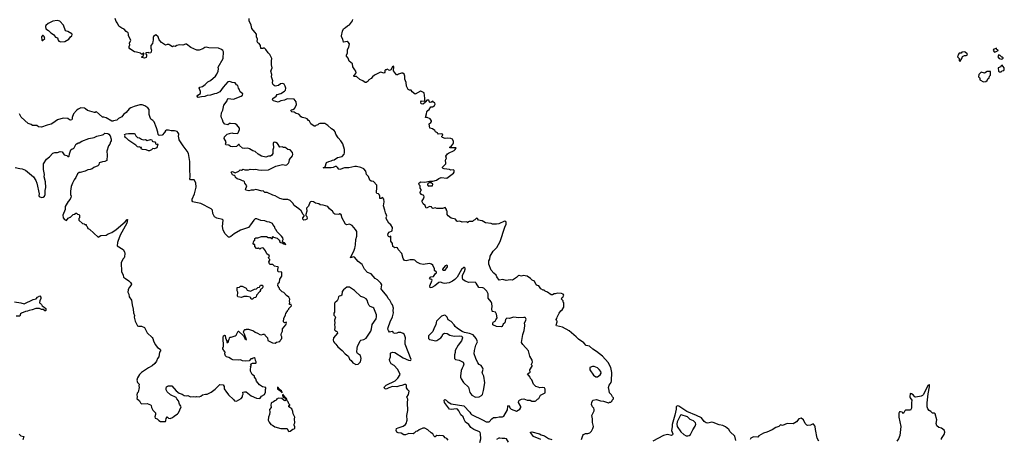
# Model space of a CAD drawing. Extents: x 2293139 to 2515392, y 824115 to 1006937.
# Tile 169 of 256: x 2413494 to 2430720, y 915818 to 923167. Entities that reach past the tile are written whole.
import ezdxf

# ---------------------------------------------------------------- set-up
doc = ezdxf.new("R2010")
doc.units = 0

msp = doc.modelspace()

# ---------------------------------------------------------------- linework, layer by layer
at = {"layer": '0CON10XD'}
for points in [[(2414215, 922776), (2414285, 922782), (2414356, 922824), (2414384, 922866), (2414408, 922885), (2414412, 922905), (2414406, 922916), (2414335, 922960), (2414295, 922972), (2414258, 923068), (2414199, 923139), (2414147, 923153), (2414075, 923141), (2413995, 923101), (2413953, 923065), (2413943, 923045), (2413952, 923005), (2413999, 922979), (2414037, 922937), (2414085, 922908), (2414123, 922863), (2414155, 922848), (2414166, 922806), (2414181, 922791), (2414215, 922776)], [(2418066, 920624), (2418095, 920629), (2418145, 920620), (2418165, 920622), (2418197, 920655), (2418208, 920675), (2418212, 920718), (2418266, 920784), (2418273, 920805), (2418265, 920838), (2418225, 920888), (2418185, 920892), (2418158, 920918), (2418136, 920926), (2418108, 920928), (2418085, 920938), (2418045, 920932), (2418005, 920998), (2417975, 921017), (2417945, 921020), (2417933, 921015), (2417927, 920997), (2417937, 920925), (2417922, 920888), (2417921, 920825), (2417903, 920795), (2417884, 920776), (2417845, 920774), (2417802, 920758), (2417725, 920774), (2417665, 920810), (2417615, 920858), (2417575, 920870), (2417517, 920907), (2417485, 920918), (2417425, 920910), (2417394, 920914), (2417340, 920965), (2417335, 920980), (2417322, 920978), (2417285, 920948), (2417225, 920942), (2417183, 920943), (2417152, 920972), (2417103, 920973), (2417097, 920985), (2417107, 921025), (2417073, 921085), (2417078, 921115), (2417126, 921164), (2417205, 921183), (2417222, 921182), (2417304, 921176), (2417318, 921185), (2417342, 921245), (2417339, 921265), (2417292, 921325), (2417265, 921342), (2417180, 921350), (2417164, 921346), (2417135, 921327), (2417085, 921338), (2417052, 921372), (2417040, 921415), (2417024, 921445), (2417019, 921475), (2417022, 921535), (2417046, 921584), (2417068, 921672), (2417122, 921745), (2417128, 921772), (2417140, 921785), (2417235, 921776), (2417367, 921825), (2417394, 921845), (2417398, 921868), (2417353, 921905), (2417335, 921950), (2417322, 921965), (2417310, 922015), (2417290, 922025), (2417265, 922058), (2417214, 922064), (2417172, 922082), (2417135, 922078), (2417052, 921985), (2416995, 921902), (2416935, 921873), (2416905, 921869), (2416835, 921844), (2416774, 921836), (2416735, 921822), (2416675, 921813), (2416615, 921806), (2416605, 921810), (2416600, 921825), (2416608, 921842), (2416657, 921875), (2416657, 921907), (2416632, 921965), (2416646, 921984), (2416691, 921999), (2416741, 922029), (2416785, 922078), (2416835, 922102), (2416917, 922175), (2416946, 922214), (2416969, 922265), (2416972, 922305), (2416968, 922335), (2417052, 922485), (2417058, 922605), (2417048, 922625), (2417026, 922646), (2416975, 922667), (2416805, 922671), (2416755, 922683), (2416735, 922682), (2416696, 922654), (2416637, 922633), (2416595, 922631), (2416488, 922678), (2416414, 922736), (2416394, 922736), (2416351, 922719), (2416285, 922724), (2416245, 922713), (2416215, 922698), (2416185, 922700), (2416165, 922692), (2416123, 922723), (2416105, 922732), (2416075, 922732), (2416045, 922722), (2415975, 922766), (2415937, 922815), (2415916, 922865), (2415875, 922900), (2415837, 922873), (2415828, 922855), (2415832, 922805), (2415824, 922786), (2415819, 922751), (2415790, 922715), (2415788, 922668), (2415802, 922635), (2415788, 922585), (2415755, 922580), (2415745, 922590), (2415702, 922588), (2415700, 922565), (2415710, 922555), (2415712, 922535), (2415706, 922504), (2415675, 922492), (2415630, 922505), (2415632, 922518), (2415658, 922542), (2415660, 922555), (2415670, 922565), (2415658, 922578), (2415652, 922578), (2415638, 922562), (2415625, 922560), (2415605, 922580), (2415535, 922600), (2415505, 922602), (2415424, 922654), (2415411, 922675), (2415410, 922695), (2415420, 922725), (2415418, 922755), (2415438, 922805), (2415398, 922885), (2415400, 922915), (2415394, 922934), (2415355, 922962), (2415323, 923003), (2415279, 923019), (2415228, 923055), (2415207, 923107), (2415183, 923133), (2415167, 923187)], [(2418979, 920579), (2418945, 920570), (2418802, 920572), (2418838, 920592), (2418864, 920665), (2418905, 920685), (2418945, 920693), (2418965, 920705), (2418995, 920713), (2419055, 920754), (2419135, 920773), (2419168, 920812), (2419178, 920835), (2419176, 920896), (2419145, 920990), (2419110, 921045), (2419067, 921095), (2419025, 921162), (2419012, 921202), (2418997, 921225), (2418947, 921255), (2418885, 921312), (2418835, 921346), (2418745, 921351), (2418726, 921344), (2418708, 921325), (2418676, 921314), (2418665, 921300), (2418645, 921300), (2418590, 921340), (2418565, 921390), (2418545, 921402), (2418525, 921428), (2418495, 921442), (2418435, 921453), (2418416, 921466), (2418375, 921513), (2418330, 921525), (2418295, 921547), (2418255, 921552), (2418242, 921562), (2418240, 921575), (2418250, 921585), (2418275, 921592), (2418300, 921610), (2418338, 921675), (2418329, 921729), (2418295, 921773), (2418175, 921782), (2418125, 921757), (2418065, 921746), (2418015, 921723), (2417935, 921747), (2417917, 921765), (2417925, 921787), (2417980, 921830), (2417997, 921855), (2418065, 921874), (2418126, 921914), (2418146, 921934), (2418153, 921965), (2418140, 922005), (2418120, 922035), (2418095, 922050), (2418058, 922042), (2418020, 922015), (2417965, 922003), (2417945, 922012), (2417923, 922035), (2417918, 922065), (2417922, 922095), (2417900, 922165), (2417904, 922204), (2417889, 922265), (2417909, 922325), (2417899, 922375), (2417899, 922445), (2417906, 922486), (2417868, 922558), (2417842, 922585), (2417802, 922645), (2417775, 922670), (2417755, 922670), (2417747, 922663), (2417715, 922662), (2417707, 922715), (2417685, 922748), (2417661, 922761), (2417648, 922785), (2417652, 922825), (2417637, 922867), (2417637, 922915), (2417607, 922945), (2417558, 923015), (2417542, 923072), (2417507, 923145), (2417509, 923185)], [(2423271, 917571), (2423230, 917615), (2423105, 917720), (2422990, 917780), (2422888, 917808), (2422882, 917815), (2422900, 917875), (2422900, 917885), (2422885, 917900), (2422882, 917915), (2422892, 917935), (2422895, 917960), (2422931, 918029), (2422960, 918070), (2422985, 918087), (2423014, 918135), (2423016, 918206), (2423005, 918220), (2423000, 918245), (2422972, 918275), (2422978, 918295), (2422995, 918307), (2423010, 918330), (2423013, 918345), (2423005, 918358), (2422975, 918372), (2422905, 918380), (2422865, 918368), (2422845, 918368), (2422815, 918350), (2422795, 918347), (2422730, 918395), (2422685, 918412), (2422668, 918428), (2422655, 918430), (2422614, 918454), (2422576, 918506), (2422545, 918513), (2422532, 918522), (2422498, 918588), (2422458, 918605), (2422433, 918633), (2422372, 918675), (2422305, 918689), (2422275, 918673), (2422235, 918688), (2422225, 918690), (2422186, 918654), (2422115, 918606), (2422075, 918610), (2422005, 918597), (2421945, 918614), (2421880, 918605), (2421840, 918665), (2421830, 918695), (2421790, 918730), (2421745, 918783), (2421703, 918885), (2421702, 918945), (2421719, 918975), (2421724, 919026), (2421778, 919112), (2421842, 919175), (2421903, 919285), (2421981, 919535), (2422006, 919585), (2422007, 919615), (2422000, 919635), (2421975, 919638), (2421875, 919593), (2421835, 919587), (2421765, 919588), (2421745, 919598), (2421645, 919608), (2421585, 919642), (2421552, 919648), (2421520, 919655), (2421503, 919683), (2421485, 919688), (2421458, 919662), (2421431, 919649), (2421415, 919630), (2421355, 919632), (2421343, 919627), (2421335, 919612), (2421315, 919628), (2421237, 919623), (2421195, 919640), (2421155, 919632), (2421141, 919641), (2421121, 919671), (2421045, 919693), (2420990, 919730), (2420972, 919755), (2420970, 919815), (2420963, 919823), (2420960, 919845), (2420937, 919877), (2420889, 919861), (2420795, 919861), (2420765, 919872), (2420725, 919863), (2420705, 919870), (2420697, 919887), (2420665, 919893), (2420625, 919870), (2420605, 919868), (2420598, 919875), (2420588, 919915), (2420551, 919941), (2420533, 919975), (2420537, 919995), (2420561, 920029), (2420573, 920065), (2420566, 920086), (2420524, 920104), (2420502, 920135), (2420508, 920162), (2420520, 920175), (2420520, 920195), (2420500, 920215), (2420500, 920255), (2420482, 920275), (2420478, 920295), (2420482, 920308), (2420515, 920327), (2420585, 920321), (2420662, 920338), (2420725, 920340), (2420785, 920354), (2420825, 920384), (2420870, 920405), (2420965, 920394), (2420992, 920408), (2421085, 920477), (2421096, 920495), (2421098, 920525), (2421083, 920537), (2421035, 920530), (2421012, 920542), (2420923, 920553), (2420905, 920560), (2420890, 920575), (2420890, 920585), (2420948, 920645), (2420952, 920665), (2420942, 920695), (2420948, 920722), (2420960, 920735), (2420952, 920775), (2420978, 920815), (2420995, 920830), (2421096, 920874), (2421115, 920892), (2421130, 920925), (2421022, 920925), (2421022, 920935), (2421048, 920955), (2421075, 920990), (2421082, 921008), (2421082, 921032), (2421067, 921077), (2421036, 921086), (2420975, 921092), (2420935, 921088), (2420893, 921103), (2420880, 921115), (2420880, 921125), (2420897, 921143), (2420892, 921162), (2420865, 921166), (2420815, 921160), (2420808, 921165), (2420803, 921183), (2420771, 921201), (2420758, 921225), (2420715, 921258), (2420672, 921265), (2420658, 921345), (2420690, 921365), (2420699, 921381), (2420698, 921395), (2420678, 921428), (2420625, 921452), (2420592, 921455), (2420613, 921515), (2420620, 921555), (2420634, 921576), (2420658, 921595), (2420685, 921640), (2420725, 921640), (2420730, 921645), (2420752, 921665), (2420762, 921685), (2420755, 921710), (2420735, 921720), (2420720, 921740), (2420697, 921723), (2420675, 921718), (2420663, 921725), (2420655, 921760), (2420620, 921755), (2420592, 921728), (2420590, 921715), (2420560, 921695), (2420545, 921690), (2420518, 921695), (2420514, 921726), (2420522, 921748), (2420575, 921740), (2420580, 921745), (2420582, 921795), (2420568, 921885), (2420515, 921912), (2420505, 921912), (2420415, 921862), (2420360, 921905), (2420345, 921930), (2420315, 921932), (2420290, 921945), (2420263, 922005), (2420257, 922065), (2420230, 922125), (2420232, 922175), (2420220, 922215), (2420195, 922230), (2420175, 922230), (2420120, 922215), (2420102, 922198), (2420085, 922200), (2420033, 922273), (2420032, 922295), (2420042, 922315), (2420042, 922342), (2420035, 922350), (2420015, 922342), (2419989, 922291), (2419965, 922278), (2419925, 922300), (2419915, 922290), (2419895, 922290), (2419880, 922275), (2419882, 922248), (2419868, 922232), (2419805, 922248), (2419704, 922196), (2419668, 922165), (2419646, 922134), (2419604, 922116), (2419593, 922087), (2419556, 922064), (2419540, 922065), (2419495, 922098), (2419445, 922118), (2419385, 922170), (2419345, 922170), (2419340, 922175), (2419342, 922188), (2419365, 922210), (2419378, 922235), (2419377, 922267), (2419355, 922290), (2419325, 922340), (2419318, 922395), (2419261, 922441), (2419238, 922495), (2419213, 922527), (2419214, 922546), (2419228, 922585), (2419230, 922645), (2419250, 922685), (2419262, 922745), (2419243, 922773), (2419225, 922782), (2419165, 922770), (2419160, 922775), (2419150, 922825), (2419124, 922864), (2419123, 922885), (2419143, 922965), (2419162, 923005), (2419195, 923027), (2419229, 923061), (2419262, 923075), (2419316, 923144), (2419325, 923170)], [(2413885, 922800), (2413895, 922802), (2413932, 922835), (2413925, 922870), (2413905, 922892), (2413895, 922892), (2413878, 922865), (2413880, 922805), (2413885, 922800)], [(2430555, 922598), (2430565, 922602), (2430610, 922625), (2430610, 922635), (2430590, 922645), (2430585, 922670), (2430560, 922655), (2430539, 922651), (2430528, 922635), (2430541, 922601), (2430555, 922598)], [(2429945, 922438), (2429978, 922485), (2429987, 922523), (2430025, 922537), (2430055, 922537), (2430078, 922552), (2430069, 922569), (2430035, 922598), (2430025, 922602), (2429975, 922600), (2429965, 922582), (2429932, 922578), (2429920, 922565), (2429904, 922514), (2429930, 922485), (2429930, 922445), (2429945, 922438)], [(2430675, 922478), (2430685, 922482), (2430698, 922492), (2430698, 922498), (2430685, 922510), (2430675, 922510), (2430645, 922540), (2430625, 922550), (2430610, 922535), (2430608, 922518), (2430630, 922485), (2430675, 922478)], [(2430633, 922253), (2430665, 922253), (2430685, 922268), (2430710, 922275), (2430720, 922295), (2430720, 922325), (2430685, 922368), (2430670, 922365), (2430660, 922355), (2430658, 922342), (2430612, 922325), (2430620, 922265), (2430633, 922253)], [(2430355, 922077), (2430395, 922083), (2430418, 922102), (2430429, 922131), (2430455, 922150), (2430463, 922177), (2430480, 922195), (2430477, 922257), (2430423, 922257), (2430375, 922230), (2430315, 922248), (2430273, 922207), (2430268, 922168), (2430287, 922157), (2430292, 922145), (2430294, 922114), (2430355, 922077)], [(2416045, 916132), (2416052, 916145), (2416055, 916180), (2416075, 916210), (2416095, 916188), (2416125, 916180), (2416169, 916201), (2416194, 916226), (2416255, 916262), (2416272, 916285), (2416317, 916385), (2416315, 916400), (2416292, 916435), (2416272, 916495), (2416242, 916525), (2416229, 916549), (2416135, 916597), (2416075, 916652), (2416059, 916685), (2416059, 916715), (2416064, 916736), (2416078, 916752), (2416095, 916756), (2416154, 916754), (2416232, 916665), (2416284, 916624), (2416335, 916608), (2416374, 916584), (2416405, 916578), (2416435, 916583), (2416485, 916563), (2416535, 916570), (2416575, 916563), (2416585, 916568), (2416634, 916564), (2416662, 916575), (2416690, 916595), (2416745, 916610), (2416775, 916610), (2416845, 916642), (2416915, 916698), (2416995, 916778), (2417055, 916770), (2417070, 916745), (2417072, 916705), (2417110, 916645), (2417138, 916615), (2417148, 916595), (2417232, 916515), (2417250, 916495), (2417285, 916488), (2417370, 916535), (2417390, 916565), (2417390, 916585), (2417402, 916608), (2417400, 916645), (2417425, 916652), (2417455, 916648), (2417545, 916582), (2417635, 916538), (2417687, 916533), (2417700, 916540), (2417725, 916572), (2417777, 916603), (2417792, 916645), (2417792, 916695), (2417800, 916705), (2417800, 916725), (2417745, 916738), (2417688, 916775), (2417640, 916835), (2417625, 916880), (2417602, 916905), (2417600, 916925), (2417560, 916955), (2417535, 917010), (2417532, 917055), (2417538, 917075), (2417532, 917085), (2417548, 917115), (2417540, 917125), (2417542, 917138), (2417568, 917152), (2417625, 917150), (2417632, 917158), (2417632, 917175), (2417617, 917197), (2417613, 917235), (2417595, 917243), (2417578, 917242), (2417562, 917228), (2417540, 917225), (2417507, 917193), (2417445, 917188), (2417395, 917193), (2417355, 917208), (2417325, 917202), (2417225, 917213), (2417202, 917222), (2417155, 917252), (2417115, 917262), (2417095, 917282), (2417083, 917317), (2417087, 917347), (2417063, 917373), (2417062, 917385), (2417050, 917405), (2417050, 917425), (2417062, 917435), (2417054, 917605), (2417060, 917630), (2417075, 917640), (2417090, 917635), (2417093, 917593), (2417120, 917535), (2417120, 917515), (2417127, 917513), (2417147, 917523), (2417148, 917552), (2417157, 917563), (2417162, 917598), (2417172, 917608), (2417195, 917608), (2417265, 917628), (2417279, 917641), (2417315, 917710), (2417325, 917712), (2417408, 917628), (2417434, 917585), (2417465, 917560), (2417428, 917658), (2417407, 917695), (2417422, 917728), (2417435, 917740), (2417457, 917743), (2417465, 917750), (2417495, 917750), (2417585, 917718), (2417612, 917692), (2417655, 917680), (2417695, 917652), (2417725, 917648), (2417755, 917658), (2417777, 917657), (2417790, 917635), (2417830, 917595), (2417835, 917550), (2417915, 917510), (2417965, 917500), (2417985, 917520), (2418045, 917530), (2418052, 917548), (2418070, 917565), (2418070, 917575), (2418080, 917585), (2418080, 917615), (2418070, 917635), (2418070, 917655), (2418072, 917675), (2418092, 917715), (2418090, 917755), (2418150, 917825), (2418160, 917855), (2418155, 917870), (2418125, 917860), (2418110, 917875), (2418113, 917937), (2418147, 917993), (2418150, 918025), (2418160, 918035), (2418162, 918048), (2418180, 918065), (2418180, 918075), (2418200, 918095), (2418202, 918108), (2418250, 918155), (2418245, 918180), (2418212, 918182), (2418212, 918205), (2418220, 918215), (2418212, 918235), (2418218, 918275), (2418205, 918310), (2418160, 918335), (2418115, 918390), (2418085, 918400), (2418062, 918422), (2418040, 918445), (2418040, 918465), (2418020, 918485), (2418020, 918495), (2418010, 918505), (2418018, 918552), (2418037, 918573), (2418048, 918622), (2418080, 918675), (2418078, 918748), (2418022, 918752), (2418012, 918765), (2418012, 918805), (2418020, 918825), (2418007, 918837), (2417952, 918852), (2417925, 918880), (2417875, 918880), (2417865, 918890), (2417852, 918925), (2417870, 918955), (2417870, 918965), (2417852, 918982), (2417850, 918995), (2417867, 919017), (2417860, 919035), (2417820, 919065), (2417795, 919120), (2417760, 919165), (2417735, 919170), (2417705, 919160), (2417695, 919150), (2417675, 919170), (2417665, 919160), (2417635, 919160), (2417610, 919195), (2417608, 919228), (2417592, 919232), (2417580, 919245), (2417590, 919295), (2417610, 919305), (2417610, 919335), (2417625, 919348), (2417662, 919348), (2417725, 919368), (2417815, 919368), (2417843, 919353), (2417885, 919350), (2417903, 919333), (2417915, 919332), (2417920, 919335), (2417920, 919365), (2417925, 919370), (2417935, 919360), (2417999, 919339), (2418025, 919310), (2418040, 919305), (2418040, 919285), (2418060, 919265), (2418085, 919260), (2418115, 919240), (2418148, 919232), (2418125, 919260), (2418112, 919262), (2418092, 919282), (2418090, 919295), (2418102, 919315), (2418096, 919346), (2418075, 919377), (2417992, 919455), (2417982, 919485), (2417962, 919505), (2417950, 919545), (2417922, 919582), (2417915, 919600), (2417865, 919621), (2417825, 919626), (2417783, 919643), (2417715, 919650), (2417645, 919679), (2417615, 919679), (2417588, 919655), (2417535, 919573), (2417495, 919528), (2417355, 919480), (2417245, 919414), (2417191, 919369), (2417165, 919359), (2417149, 919359), (2417091, 919415), (2417052, 919482), (2417045, 919545), (2417053, 919653), (2417045, 919670), (2416943, 919693), (2416904, 919715), (2416873, 919775), (2416865, 919830), (2416845, 919856), (2416665, 919946), (2416545, 919971), (2416525, 919978), (2416511, 919995), (2416514, 920025), (2416550, 920115), (2416584, 920235), (2416575, 920310), (2416545, 920362), (2416485, 920364), (2416471, 920381), (2416477, 920417), (2416469, 920555), (2416470, 920685), (2416446, 920824), (2416426, 920865), (2416354, 920955), (2416282, 921065), (2416280, 921105), (2416270, 921115), (2416278, 921165), (2416268, 921188), (2416247, 921207), (2416203, 921223), (2416145, 921220), (2416095, 921231), (2416065, 921231), (2416045, 921220), (2416029, 921191), (2415985, 921142), (2415935, 921137), (2415919, 921155), (2415913, 921195), (2415888, 921275), (2415845, 921376), (2415825, 921404), (2415791, 921425), (2415776, 921456), (2415759, 921505), (2415761, 921575), (2415757, 921595), (2415734, 921624), (2415685, 921660), (2415635, 921676), (2415595, 921674), (2415495, 921649), (2415438, 921625), (2415407, 921603), (2415356, 921544), (2415311, 921509), (2415280, 921465), (2415224, 921436), (2415192, 921408), (2415133, 921397), (2415125, 921390), (2415105, 921392), (2415005, 921448), (2414965, 921460), (2414945, 921460), (2414835, 921558), (2414815, 921540), (2414805, 921540), (2414680, 921575), (2414646, 921606), (2414626, 921616), (2414565, 921623), (2414519, 921601), (2414488, 921575), (2414438, 921515), (2414412, 921455), (2414412, 921425), (2414405, 921412), (2414385, 921408), (2414363, 921413), (2414335, 921438), (2414255, 921443), (2414155, 921411), (2414072, 921355), (2414045, 921337), (2413975, 921322), (2413875, 921284), (2413825, 921288), (2413792, 921312), (2413720, 921315), (2413695, 921330), (2413645, 921347), (2413520, 921460), (2413488, 921515)], [(2414015, 920762), (2414073, 920827), (2414108, 920842), (2414155, 920842), (2414205, 920858), (2414235, 920850), (2414275, 920800), (2414317, 920787), (2414335, 920770), (2414355, 920770), (2414360, 920775), (2414363, 920817), (2414390, 920885), (2414413, 920907), (2414435, 920910), (2414448, 920922), (2414475, 920980), (2414485, 920990), (2414495, 920990), (2414515, 921010), (2414535, 921012), (2414580, 921040), (2414705, 921088), (2414795, 921104), (2414845, 921124), (2414942, 921148), (2414958, 921155), (2414985, 921182), (2415036, 921176), (2415055, 921161), (2415075, 921133), (2415094, 921075), (2415096, 921045), (2415083, 921025), (2415074, 920986), (2415047, 920955), (2415017, 920865), (2415027, 920795), (2415017, 920703), (2414985, 920682), (2414945, 920680), (2414885, 920660), (2414877, 920623), (2414860, 920605), (2414793, 920577), (2414765, 920552), (2414727, 920543), (2414684, 920536), (2414640, 920515), (2414555, 920488), (2414535, 920490), (2414503, 920467), (2414477, 920405), (2414447, 920365), (2414416, 920305), (2414393, 920245), (2414384, 920165), (2414384, 920105), (2414393, 920075), (2414390, 920055), (2414378, 920025), (2414342, 919985), (2414292, 919895), (2414288, 919845), (2414248, 919745), (2414252, 919695), (2414280, 919665), (2414315, 919650), (2414342, 919688), (2414375, 919710), (2414385, 919710), (2414432, 919758), (2414455, 919760), (2414475, 919780), (2414488, 919778), (2414505, 919760), (2414528, 919758), (2414540, 919745), (2414540, 919695), (2414530, 919685), (2414530, 919655), (2414595, 919600), (2414625, 919590), (2414635, 919580), (2414655, 919580), (2414660, 919565), (2414677, 919547), (2414685, 919508), (2414716, 919496), (2414865, 919358), (2414914, 919386), (2415005, 919392), (2415045, 919418), (2415105, 919438), (2415184, 919495), (2415342, 919628), (2415375, 919670), (2415380, 919665), (2415370, 919605), (2415254, 919396), (2415211, 919285), (2415204, 919265), (2415202, 919205), (2415303, 919143), (2415329, 919099), (2415333, 919075), (2415329, 919011), (2415323, 918997), (2415298, 918975), (2415272, 918908), (2415278, 918755), (2415303, 918695), (2415308, 918655), (2415346, 918636), (2415402, 918595), (2415432, 918565), (2415448, 918535), (2415442, 918515), (2415410, 918475), (2415392, 918438), (2415386, 918396), (2415405, 918360), (2415412, 918312), (2415450, 918255), (2415460, 918175), (2415480, 918095), (2415483, 918035), (2415501, 917985), (2415499, 917955), (2415517, 917885), (2415557, 917807), (2415575, 917800), (2415625, 917800), (2415678, 917775), (2415725, 917682), (2415814, 917604), (2415826, 917586), (2415833, 917545), (2415865, 917478), (2415908, 917428), (2415952, 917395), (2415958, 917385), (2415960, 917365), (2415943, 917345), (2415926, 917265), (2415903, 917235), (2415888, 917185), (2415858, 917145), (2415814, 917106), (2415745, 917073), (2415624, 916986), (2415593, 916955), (2415558, 916895), (2415542, 916855), (2415558, 916815), (2415582, 916785), (2415578, 916755), (2415587, 916725), (2415566, 916644), (2415552, 916625), (2415542, 916595), (2415548, 916565), (2415542, 916532), (2415592, 916495), (2415610, 916455), (2415625, 916440), (2415726, 916446), (2415780, 916425), (2415795, 916410), (2415803, 916373), (2415825, 916330), (2415870, 916285), (2415872, 916255), (2415858, 916215), (2415865, 916190), (2415897, 916177), (2415930, 916145), (2415958, 916128), (2416005, 916132), (2416035, 916128), (2416045, 916132)], [(2415745, 920868), (2415705, 920888), (2415645, 920892), (2415620, 920905), (2415628, 920928), (2415605, 920930), (2415585, 920940), (2415575, 920932), (2415555, 920942), (2415529, 920969), (2415405, 921050), (2415365, 921092), (2415340, 921105), (2415332, 921115), (2415338, 921135), (2415330, 921155), (2415355, 921168), (2415395, 921176), (2415495, 921173), (2415508, 921165), (2415524, 921134), (2415554, 921104), (2415590, 921095), (2415623, 921073), (2415655, 921062), (2415695, 921068), (2415725, 921050), (2415785, 921068), (2415805, 921060), (2415812, 921042), (2415823, 921033), (2415860, 921025), (2415872, 921012), (2415870, 920995), (2415880, 920985), (2415888, 920982), (2415895, 920990), (2415910, 920985), (2415895, 920920), (2415855, 920903), (2415825, 920908), (2415800, 920885), (2415765, 920872), (2415745, 920868)], [(2413415, 920580), (2413495, 920558), (2413535, 920552), (2413595, 920530), (2413733, 920415), (2413775, 920348), (2413793, 920305), (2413837, 920115), (2413829, 920085), (2413833, 920073), (2413875, 920054), (2413905, 920057), (2413926, 920075), (2413940, 920105), (2413938, 920175), (2413951, 920225), (2413946, 920325), (2413924, 920414), (2413926, 920455), (2413909, 920545), (2413913, 920645), (2413962, 920725), (2414015, 920762)], [(2420991, 915801), (2420965, 915830), (2420936, 915846), (2420916, 915876), (2420902, 915882), (2420845, 915886), (2420815, 915881), (2420794, 915886), (2420765, 915863), (2420755, 915862), (2420739, 915879), (2420724, 915914), (2420693, 915933), (2420635, 915983), (2420585, 916014), (2420545, 916011), (2420485, 915987), (2420455, 915964), (2420422, 915955), (2420396, 915924), (2420376, 915914), (2420305, 915922), (2420246, 915894), (2420215, 915899), (2420167, 915927), (2420115, 915932), (2420094, 915945), (2420081, 915975), (2420088, 916005), (2420118, 916022), (2420205, 916048), (2420244, 916075), (2420256, 916096), (2420271, 916155), (2420270, 916235), (2420286, 916325), (2420280, 916455), (2420283, 916523), (2420270, 916555), (2420298, 916605), (2420309, 916659), (2420282, 916685), (2420262, 916722), (2420260, 916765), (2420246, 916776), (2420225, 916776), (2420181, 916759), (2420145, 916756), (2420095, 916737), (2420015, 916742), (2419950, 916720), (2419905, 916696), (2419890, 916700), (2419872, 916722), (2419876, 916735), (2419905, 916766), (2420062, 916845), (2420112, 916888), (2420148, 916955), (2420141, 916981), (2420106, 917045), (2420045, 917110), (2419995, 917138), (2419970, 917185), (2419966, 917214), (2419983, 917263), (2419983, 917325), (2419990, 917335), (2420025, 917346), (2420055, 917339), (2420205, 917244), (2420295, 917204), (2420325, 917200), (2420340, 917205), (2420342, 917215), (2420240, 917485), (2420237, 917523), (2420244, 917596), (2420235, 917632), (2420220, 917660), (2420205, 917674), (2420165, 917690), (2420115, 917688), (2420095, 917678), (2420055, 917672), (2420035, 917680), (2420028, 917695), (2420009, 917709), (2419965, 917692), (2419944, 917725), (2419936, 917745), (2419939, 917775), (2419976, 917875), (2420019, 917965), (2420033, 918035), (2420030, 918075), (2420036, 918115), (2420017, 918175), (2419999, 918195), (2419969, 918255), (2419941, 918285), (2419926, 918326), (2419830, 918435), (2419821, 918455), (2419827, 918525), (2419810, 918555), (2419755, 918610), (2419714, 918634), (2419645, 918719), (2419580, 918740), (2419529, 918799), (2419485, 918882), (2419415, 918933), (2419350, 919010), (2419335, 919016), (2419284, 918995), (2419285, 919015), (2419342, 919115), (2419360, 919165), (2419362, 919188), (2419371, 919225), (2419376, 919315), (2419391, 919375), (2419392, 919455), (2419370, 919495), (2419312, 919565), (2419265, 919588), (2419215, 919576), (2419192, 919585), (2419132, 919705), (2419127, 919745), (2419115, 919762), (2419095, 919768), (2419075, 919758), (2419005, 919760), (2418988, 919775), (2418968, 919815), (2418915, 919852), (2418884, 919894), (2418805, 919920), (2418750, 919925), (2418725, 919940), (2418670, 919955), (2418635, 919978), (2418608, 919982), (2418583, 919977), (2418572, 919968), (2418545, 919900), (2418513, 919867), (2418520, 919815), (2418502, 919755), (2418502, 919735), (2418515, 919720), (2418522, 919685), (2418515, 919672), (2418497, 919663), (2418465, 919658), (2418450, 919675), (2418450, 919695), (2418470, 919725), (2418470, 919735), (2418452, 919755), (2418418, 919818), (2418377, 919857), (2418298, 919915), (2418272, 919955), (2418225, 920000), (2418185, 920016), (2418112, 920018), (2418045, 920034), (2417965, 920084), (2417925, 920091), (2417825, 920142), (2417785, 920142), (2417755, 920167), (2417734, 920164), (2417625, 920192), (2417583, 920183), (2417545, 920182), (2417505, 920167), (2417449, 920179), (2417444, 920195), (2417466, 920255), (2417433, 920305), (2417426, 920326), (2417415, 920338), (2417390, 920345), (2417360, 920365), (2417299, 920379), (2417272, 920405), (2417265, 920427), (2417245, 920440), (2417215, 920447), (2417196, 920495), (2417198, 920505), (2417215, 920508), (2417265, 920484), (2417326, 920514), (2417350, 920535), (2417375, 920532), (2417405, 920547), (2417435, 920540), (2417495, 920540), (2417525, 920548), (2417585, 920544), (2417625, 920549), (2417675, 920536), (2417725, 920534), (2417845, 920540), (2417975, 920600), (2418066, 920624)], [(2421544, 915765), (2421564, 915826), (2421558, 915915), (2421551, 915935), (2421537, 915947), (2421442, 915992), (2421388, 916028), (2421354, 916075), (2421296, 916116), (2421270, 916165), (2421255, 916210), (2421213, 916245), (2421177, 916317), (2421155, 916346), (2421135, 916350), (2421045, 916338), (2421015, 916349), (2420928, 916465), (2420923, 916505), (2420932, 916518), (2420955, 916502), (2420982, 916472), (2421042, 916442), (2421265, 916407), (2421371, 916295), (2421385, 916265), (2421398, 916255), (2421605, 916154), (2421655, 916123), (2421707, 916125), (2421755, 916178), (2421785, 916198), (2421828, 916198), (2421885, 916215), (2421939, 916211), (2421965, 916223), (2422028, 916335), (2422037, 916395), (2422045, 916410), (2422055, 916402), (2422068, 916368), (2422093, 916345), (2422185, 916314), (2422246, 916344), (2422263, 916375), (2422259, 916395), (2422218, 916465), (2422226, 916494), (2422236, 916504), (2422275, 916522), (2422314, 916526), (2422375, 916503), (2422425, 916503), (2422455, 916487), (2422512, 916488), (2422525, 916492), (2422555, 916522), (2422578, 916535), (2422607, 916593), (2422690, 916635), (2422690, 916695), (2422675, 916722), (2422645, 916728), (2422595, 916717), (2422565, 916733), (2422525, 916742), (2422484, 916784), (2422455, 916862), (2422433, 916885), (2422427, 916905), (2422380, 916965), (2422409, 916981), (2422427, 916995), (2422420, 917035), (2422462, 917098), (2422462, 917112), (2422450, 917125), (2422450, 917135), (2422463, 917167), (2422462, 917205), (2422420, 917275), (2422395, 917368), (2422295, 917477), (2422276, 917516), (2422295, 917655), (2422319, 917725), (2422334, 917804), (2422334, 917825), (2422324, 917855), (2422352, 917905), (2422354, 917925), (2422346, 917946), (2422335, 917954), (2422315, 917954), (2422225, 917944), (2422135, 917957), (2422065, 917932), (2422015, 917938), (2421994, 917915), (2421980, 917860), (2421950, 917835), (2421934, 917796), (2421923, 917787), (2421835, 917796), (2421772, 917825), (2421771, 917845), (2421780, 917870), (2421810, 917890), (2421827, 917913), (2421846, 917945), (2421838, 918008), (2421817, 918045), (2421765, 918058), (2421758, 918065), (2421752, 918105), (2421759, 918145), (2421757, 918197), (2421744, 918224), (2421690, 918290), (2421690, 918365), (2421665, 918414), (2421615, 918466), (2421595, 918473), (2421525, 918476), (2421481, 918555), (2421465, 918569), (2421350, 918565), (2421289, 918589), (2421249, 918619), (2421241, 918645), (2421242, 918685), (2421246, 918705), (2421278, 918755), (2421286, 918796), (2421286, 918816), (2421279, 918829), (2421265, 918827), (2421225, 918790), (2421145, 918660), (2421105, 918618), (2421064, 918586), (2421005, 918559), (2420925, 918548), (2420905, 918552), (2420855, 918568), (2420825, 918567), (2420758, 918505), (2420705, 918476), (2420675, 918472), (2420671, 918505), (2420710, 918605), (2420705, 918616), (2420673, 918623), (2420663, 918637), (2420689, 918661), (2420735, 918672), (2420768, 918722), (2420787, 918735), (2420785, 918748), (2420750, 918775), (2420752, 918805), (2420722, 918865), (2420700, 918885), (2420666, 918896), (2420555, 918880), (2420500, 918890), (2420445, 918920), (2420406, 918956), (2420385, 918963), (2420325, 918959), (2420255, 918941), (2420229, 918949), (2420204, 918985), (2420181, 919071), (2420117, 919145), (2420105, 919172), (2420095, 919177), (2420055, 919172), (2420022, 919192), (2420018, 919245), (2419988, 919288), (2419988, 919375), (2419955, 919361), (2419935, 919395), (2419938, 919425), (2419957, 919443), (2420009, 919471), (2420018, 919525), (2419985, 919577), (2419955, 919606), (2419908, 919685), (2419907, 919703), (2419917, 919725), (2419914, 919745), (2419895, 919785), (2419885, 919830), (2419858, 919905), (2419873, 919975), (2419865, 920022), (2419845, 920048), (2419835, 920050), (2419816, 920034), (2419792, 920035), (2419792, 920075), (2419785, 920108), (2419769, 920119), (2419745, 920120), (2419737, 920137), (2419744, 920235), (2419740, 920270), (2419685, 920333), (2419645, 920340), (2419618, 920355), (2419595, 920420), (2419562, 920455), (2419552, 920515), (2419514, 920554), (2419465, 920580), (2419386, 920596), (2419355, 920596), (2419255, 920573), (2419174, 920574), (2419095, 920542), (2419075, 920551), (2419055, 920579), (2419035, 920594), (2419015, 920596), (2418979, 920579)], [(2420655, 920252), (2420665, 920260), (2420715, 920260), (2420720, 920285), (2420695, 920310), (2420653, 920307), (2420630, 920285), (2420628, 920275), (2420640, 920255), (2420655, 920252)], [(2420925, 918778), (2420935, 918783), (2420979, 918841), (2420978, 918858), (2420966, 918866), (2420935, 918857), (2420893, 918795), (2420892, 918785), (2420905, 918780), (2420925, 918778)], [(2417565, 918270), (2417552, 918272), (2417540, 918285), (2417538, 918298), (2417525, 918310), (2417475, 918320), (2417415, 918320), (2417375, 918302), (2417310, 918315), (2417302, 918325), (2417312, 918395), (2417298, 918418), (2417300, 918475), (2417337, 918483), (2417355, 918500), (2417385, 918500), (2417456, 918466), (2417475, 918430), (2417535, 918410), (2417605, 918448), (2417637, 918453), (2417663, 918477), (2417690, 918485), (2417710, 918515), (2417735, 918518), (2417748, 918505), (2417750, 918485), (2417735, 918460), (2417702, 918438), (2417708, 918425), (2417698, 918405), (2417640, 918345), (2417630, 918315), (2417617, 918303), (2417590, 918295), (2417565, 918270)], [(2419368, 917128), (2419415, 917134), (2419454, 917176), (2419469, 917235), (2419457, 917287), (2419404, 917324), (2419394, 917344), (2419396, 917415), (2419404, 917445), (2419450, 917545), (2419465, 917554), (2419516, 917564), (2419555, 917590), (2419635, 917712), (2419649, 917755), (2419661, 917829), (2419731, 917929), (2419739, 917965), (2419736, 917996), (2419687, 918117), (2419675, 918128), (2419625, 918146), (2419610, 918160), (2419588, 918198), (2419574, 918255), (2419557, 918277), (2419514, 918304), (2419461, 918321), (2419351, 918425), (2419265, 918483), (2419218, 918482), (2419160, 918435), (2419133, 918405), (2419130, 918345), (2419115, 918330), (2419083, 918327), (2419070, 918315), (2419060, 918265), (2419047, 918243), (2419005, 918210), (2419000, 918195), (2419002, 918045), (2418992, 918025), (2418992, 917995), (2419015, 917970), (2419020, 917955), (2419000, 917905), (2419000, 917885), (2419010, 917875), (2419010, 917845), (2419000, 917835), (2419008, 917775), (2419000, 917735), (2419025, 917710), (2419035, 917710), (2419048, 917698), (2419052, 917675), (2418982, 917595), (2418978, 917555), (2418985, 917530), (2419002, 917505), (2419026, 917486), (2419062, 917435), (2419136, 917376), (2419190, 917315), (2419233, 917283), (2419247, 917267), (2419264, 917224), (2419296, 917196), (2419325, 917158), (2419355, 917142), (2419368, 917128)], [(2413405, 918223), (2413516, 918206), (2413575, 918190), (2413732, 918265), (2413781, 918279), (2413805, 918310), (2413845, 918328), (2413862, 918305), (2413862, 918285), (2413844, 918246), (2413838, 918215), (2413845, 918200), (2413860, 918195), (2413875, 918180), (2413887, 918157), (2413922, 918135), (2413952, 918112), (2413952, 918075), (2413945, 918068), (2413935, 918070), (2413915, 918092), (2413875, 918089), (2413838, 918108), (2413775, 918111), (2413715, 918083), (2413658, 918072), (2413630, 918060), (2413596, 918054), (2413525, 918030), (2413506, 918014), (2413495, 917972), (2413435, 917976)], [(2421467, 916557), (2421535, 916562), (2421575, 916588), (2421590, 916605), (2421610, 916675), (2421629, 916805), (2421612, 916922), (2421584, 916985), (2421600, 917045), (2421599, 917065), (2421569, 917109), (2421535, 917129), (2421510, 917155), (2421472, 917232), (2421446, 917315), (2421451, 917375), (2421477, 917465), (2421504, 917525), (2421499, 917545), (2421480, 917585), (2421425, 917646), (2421365, 917673), (2421275, 917688), (2421235, 917704), (2421155, 917761), (2421114, 917795), (2421094, 917825), (2421041, 917881), (2420992, 917912), (2420975, 917959), (2420946, 917986), (2420925, 917992), (2420875, 917976), (2420787, 917885), (2420779, 917865), (2420776, 917825), (2420745, 917772), (2420720, 917705), (2420645, 917630), (2420647, 917585), (2420665, 917567), (2420695, 917558), (2420775, 917544), (2420795, 917548), (2420861, 917595), (2420885, 917623), (2420898, 917662), (2420925, 917676), (2420975, 917671), (2421017, 917643), (2421095, 917623), (2421195, 917631), (2421232, 917622), (2421241, 917595), (2421226, 917545), (2421163, 917467), (2421112, 917375), (2421114, 917336), (2421104, 917295), (2421104, 917235), (2421118, 917218), (2421185, 917207), (2421255, 917168), (2421264, 917135), (2421253, 917097), (2421234, 917066), (2421220, 917025), (2421205, 916925), (2421207, 916905), (2421218, 916878), (2421260, 916815), (2421349, 916729), (2421371, 916641), (2421405, 916592), (2421467, 916557)], [(2423324, 915815), (2423344, 915885), (2423360, 915905), (2423395, 915918), (2423435, 915921), (2423466, 915934), (2423500, 915960), (2423524, 916006), (2423534, 916045), (2423513, 916115), (2423518, 916175), (2423506, 916234), (2423545, 916320), (2423547, 916343), (2423537, 916365), (2423515, 916388), (2423497, 916427), (2423503, 916465), (2423520, 916505), (2423585, 916513), (2423605, 916510), (2423655, 916493), (2423705, 916487), (2423795, 916458), (2423815, 916470), (2423835, 916470), (2423858, 916492), (2423860, 916505), (2423880, 916525), (2423880, 916545), (2423863, 916563), (2423846, 916596), (2423810, 916635), (2423808, 916675), (2423794, 916725), (2423806, 916764), (2423841, 916815), (2423848, 916842), (2423851, 916991), (2423836, 917075), (2423788, 917165), (2423689, 917275), (2423588, 917358), (2423524, 917395), (2423465, 917447), (2423405, 917462), (2423365, 917505), (2423271, 917571)], [(2423575, 916910), (2423605, 916911), (2423650, 916945), (2423666, 916975), (2423661, 917005), (2423635, 917042), (2423601, 917071), (2423545, 917093), (2423515, 917092), (2423470, 917075), (2423466, 917046), (2423471, 917035), (2423532, 916942), (2423575, 916910)], [(2429619, 915815), (2429624, 915835), (2429669, 915905), (2429679, 915945), (2429674, 915975), (2429619, 916015), (2429575, 916027), (2429539, 916055), (2429528, 916095), (2429538, 916158), (2429512, 916262), (2429495, 916274), (2429465, 916278), (2429435, 916306), (2429403, 916325), (2429380, 916355), (2429370, 916385), (2429368, 916455), (2429387, 916615), (2429411, 916735), (2429410, 916770), (2429405, 916772), (2429385, 916758), (2429305, 916603), (2429290, 916585), (2429268, 916572), (2429174, 916554), (2429155, 916560), (2429125, 916596), (2429098, 916615), (2429072, 916618), (2429068, 916565), (2429074, 916544), (2429103, 916503), (2429099, 916455), (2429096, 916365), (2429079, 916331), (2428993, 916327), (2428981, 916319), (2428960, 916285), (2428945, 916272), (2428942, 916282), (2428931, 916291), (2428905, 916302), (2428888, 916302), (2428872, 916275), (2428873, 916205), (2428909, 916045), (2428890, 915885), (2428870, 915825), (2428840, 915785)], [(2418205, 915958), (2418225, 915960), (2418272, 915998), (2418295, 916002), (2418310, 916015), (2418310, 916035), (2418297, 916065), (2418298, 916085), (2418308, 916105), (2418304, 916175), (2418310, 916205), (2418276, 916265), (2418273, 916303), (2418255, 916350), (2418205, 916390), (2418205, 916410), (2418218, 916412), (2418220, 916425), (2418205, 916440), (2418192, 916475), (2418172, 916495), (2418162, 916535), (2418132, 916562), (2418095, 916610), (2418090, 916585), (2418098, 916565), (2418115, 916550), (2418128, 916548), (2418147, 916527), (2418148, 916505), (2418140, 916495), (2418119, 916499), (2418082, 916532), (2418015, 916540), (2417997, 916523), (2417985, 916520), (2417975, 916500), (2417960, 916495), (2417937, 916473), (2417910, 916465), (2417895, 916450), (2417887, 916415), (2417892, 916375), (2417867, 916343), (2417873, 916295), (2417866, 916254), (2417847, 916205), (2417843, 916155), (2417856, 916116), (2417887, 916077), (2417920, 916065), (2417959, 916039), (2418065, 916008), (2418175, 916010), (2418192, 915965), (2418205, 915958)], [(2418085, 916630), (2418088, 916645), (2418077, 916665), (2418047, 916687), (2418018, 916725), (2418005, 916730), (2418003, 916705), (2418010, 916695), (2418043, 916673), (2418085, 916630)], [(2426024, 915795), (2426003, 915875), (2425925, 915950), (2425898, 915988), (2425844, 916035), (2425795, 916058), (2425731, 916071), (2425625, 916114), (2425604, 916116), (2425535, 916102), (2425505, 916107), (2425469, 916129), (2425420, 916195), (2425335, 916234), (2425165, 916305), (2425025, 916398), (2425005, 916406), (2424989, 916401), (2424981, 916385), (2424981, 916345), (2424958, 916242), (2424909, 916075), (2424909, 916035), (2424897, 915975), (2424919, 915915), (2424917, 915895), (2424895, 915883), (2424825, 915900), (2424755, 915888), (2424572, 915788)], [(2425185, 915877), (2425205, 915883), (2425231, 915905), (2425269, 915985), (2425311, 916049), (2425321, 916085), (2425318, 916105), (2425285, 916144), (2425225, 916166), (2425175, 916212), (2425065, 916248), (2425055, 916241), (2424999, 916125), (2424992, 916085), (2424998, 916045), (2425061, 915951), (2425112, 915902), (2425155, 915880), (2425185, 915877)], [(2427475, 915788), (2427448, 915838), (2427415, 915990), (2427413, 916043), (2427408, 916055), (2427389, 916079), (2427375, 916088), (2427332, 916068), (2427285, 916061), (2427265, 916064), (2427238, 916095), (2427209, 916159), (2427167, 916187), (2427123, 916175), (2427085, 916124), (2427025, 916092), (2426923, 916093), (2426842, 916058), (2426805, 916070), (2426775, 916044), (2426725, 916026), (2426656, 915984), (2426565, 915944), (2426505, 915924), (2426425, 915878), (2426406, 915854), (2426335, 915861), (2426284, 915836), (2426272, 915815)], [(2413485, 915910), (2413515, 915880), (2413567, 915865), (2413549, 915811)], [(2422613, 915813), (2422485, 915866), (2422433, 915935), (2422432, 915945), (2422455, 915949), (2422586, 915915), (2422615, 915899), (2422675, 915879), (2422743, 915833), (2422804, 915814)], [(2422046, 915766), (2422008, 915825), (2421980, 915835), (2421935, 915830), (2421895, 915840), (2421875, 915837), (2421837, 915815)]]:
    msp.add_lwpolyline(points, dxfattribs=at)

doc.saveas('drawing.dxf')
